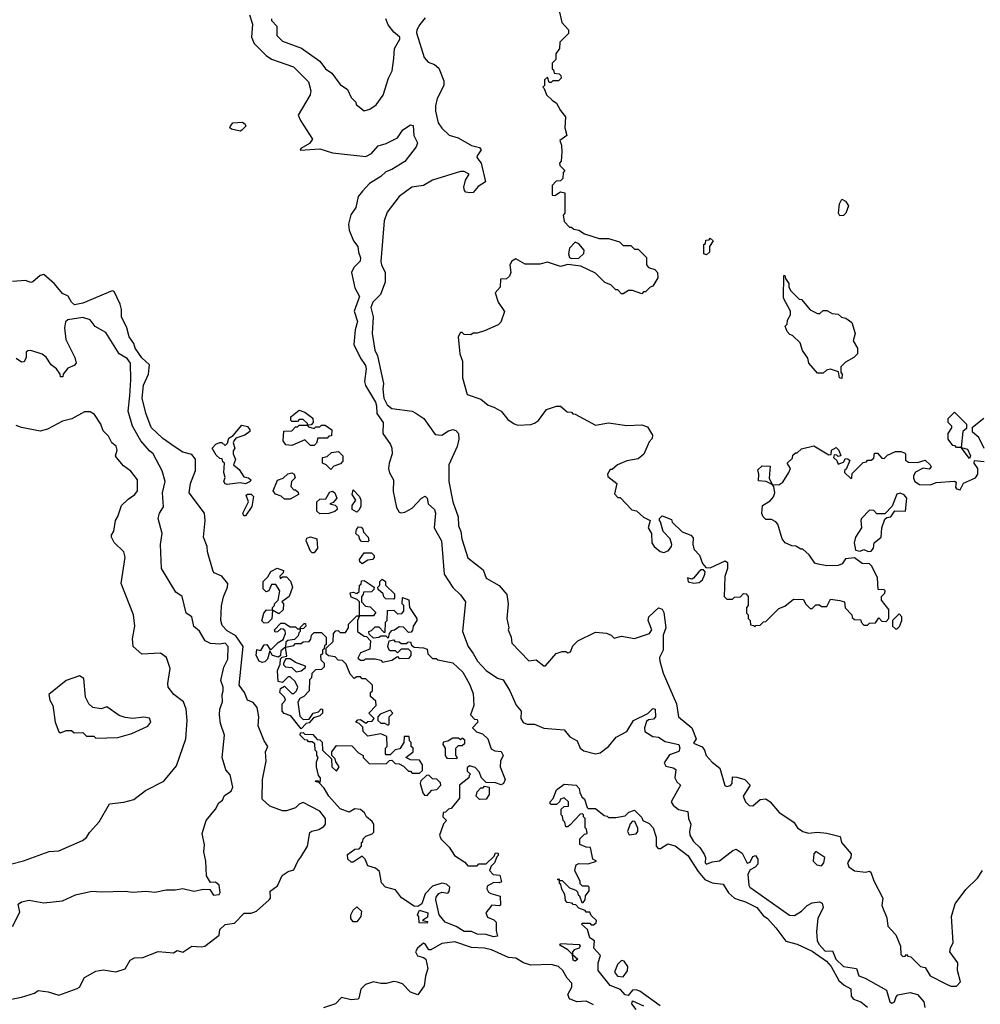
# Model space of a CAD drawing. Extents: x 1861455 to 2058065, y 200073 to 437907.
# Tile 40 of 256: x 1933064 to 1938254, y 270582 to 275900. Entities that reach past the tile are written whole.
import ezdxf

# ---------------------------------------------------------------- set-up
doc = ezdxf.new("R2010")
doc.units = 0

msp = doc.modelspace()

# ---------------------------------------------------------------- linework, layer by layer
at = {"layer": '0CON05XD'}
for points in [[(1934306.2, 275926.2), (1934322.5, 275875), (1934315.8, 275805), (1934330.9, 275770.9), (1934395, 275706.2), (1934425, 275686), (1934544, 275645), (1934624.3, 275564.3), (1934637.5, 275515), (1934634.3, 275495), (1934568, 275385), (1934581.2, 275355), (1934646.2, 275255), (1934629.4, 275230.6), (1934582.5, 275205), (1934580, 275195), (1934685, 275203.3), (1934755, 275180.8), (1934935, 275161.2), (1934965, 275176.7), (1935001.7, 275218.3), (1935045, 275231.4), (1935105, 275262.5), (1935134.3, 275305.7), (1935175, 275332.5), (1935189.3, 275329.3), (1935194, 275275), (1935213.3, 275235), (1935206.1, 275213.9), (1935145.8, 275134.2), (1935075, 275090.8), (1935041.8, 275078.2), (1935015, 275052.9), (1934954.5, 275015.5), (1934915.5, 274974.5), (1934892, 274945), (1934880, 274885), (1934854.1, 274845.9), (1934840, 274795), (1934845, 274762.5), (1934868, 274705), (1934891.2, 274675), (1934893.8, 274645), (1934906.1, 274613.9), (1934903.3, 274595), (1934868.6, 274561.4), (1934857.1, 274535), (1934875, 274452.5), (1934899.5, 274405), (1934870.4, 274325), (1934889.4, 274270.6), (1934876, 274225), (1934869.6, 274145), (1934905, 274072), (1934932.5, 274032.5), (1934936.4, 274015), (1934926.5, 273945), (1934933.2, 273923.2), (1934985.7, 273834.3), (1934992.3, 273815), (1934993.1, 273773.1), (1935027.5, 273725), (1935025.7, 273665), (1935067.8, 273605), (1935075.5, 273585), (1935076.4, 273555), (1935059.5, 273505), (1935056.5, 273475), (1935061.9, 273451.9), (1935084.4, 273414.4), (1935081.7, 273351.7), (1935100, 273265), (1935115, 273240), (1935125, 273236), (1935145, 273240), (1935185, 273260.8), (1935235, 273316.2), (1935255, 273326), (1935265.7, 273315.7), (1935270.6, 273285), (1935305.8, 273255), (1935310.8, 273235), (1935304.2, 273155), (1935343.1, 273085), (1935356.9, 272905), (1935405, 272833.8), (1935445, 272793.3), (1935472, 272755), (1935455.6, 272595), (1935486.4, 272515), (1935513.3, 272476.7), (1935537.9, 272435), (1935585, 272385.5), (1935645, 272342.9), (1935675.7, 272335), (1935712.5, 272275), (1935746.8, 272196.8), (1935774.2, 272165), (1935771.4, 272125), (1935784.2, 272104.2), (1935805, 272095.5), (1935845.3, 272095.4), (1935895, 272073.6), (1936005, 272063.3), (1936036.9, 272026.9), (1936076.7, 272005), (1936092, 271965), (1936111.1, 271951.1), (1936174.3, 271934.3), (1936200.5, 271939.6), (1936245.5, 271974.5), (1936286.9, 272025), (1936345, 272056), (1936380.8, 272115), (1936457.9, 272152.1), (1936485, 272180), (1936497.5, 272175), (1936498.6, 272135), (1936488.2, 272121.8), (1936461.7, 272118.3), (1936450.6, 272109.4), (1936439.6, 272075), (1936442.2, 272055), (1936485, 272027.7), (1936515, 272024.6), (1936551.9, 272001.9), (1936625.8, 271985.8), (1936631.2, 271965), (1936625, 271947.5), (1936575, 271928.8), (1936546.5, 271885), (1936555, 271868.2), (1936595, 271859.1), (1936609.1, 271849.1), (1936602.9, 271805), (1936615, 271782.5), (1936633.3, 271765), (1936583.5, 271675), (1936595, 271656.9), (1936623.6, 271633.7), (1936673.4, 271623.4), (1936677.7, 271585), (1936689.3, 271555), (1936682.5, 271515), (1936685.4, 271495), (1936705, 271460.8), (1936738.5, 271428.6), (1936762, 271392), (1936768.6, 271375), (1936767.5, 271345), (1936775, 271338.6), (1936805, 271350.8), (1936845, 271355.8), (1936916.8, 271413.2), (1936935, 271419.5), (1936967.4, 271397.4), (1936995, 271343.1), (1937010.4, 271349.6), (1937025, 271379.4), (1937040, 271385), (1937052.3, 271365), (1937051.9, 271338.1), (1937037.6, 271322.4), (1937011.2, 271308.8), (1936998.1, 271285), (1937002.5, 271225), (1937008, 271215), (1937222.2, 271062.2), (1937249.1, 271060.9), (1937287.1, 271085), (1937319.2, 271115), (1937345, 271128.9), (1937384.2, 271134.2), (1937398.6, 271128.6), (1937404, 271105), (1937375.6, 271045), (1937369.1, 270975), (1937371.8, 270925), (1937382.9, 270905), (1937415, 270869.3), (1937455, 270870), (1937474, 270825), (1937515, 270786.1), (1937584.5, 270774.5), (1937596.9, 270735), (1937631.9, 270722), (1937747.1, 270657.1), (1937765, 270594.2), (1937775, 270588.5), (1937790.6, 270595), (1937798.5, 270621.5), (1937808, 270632), (1937875, 270644.5), (1937914.2, 270634.2), (1937948, 270595), (1937954.5, 270565)], [(1935977, 275957), (1935992.5, 275885), (1936030, 275845), (1936030, 275825), (1935981.7, 275778.3), (1935980, 275745), (1935960, 275715), (1935960, 275685), (1935940, 275665), (1935940, 275635), (1935948.3, 275628.3), (1935951.7, 275611.7), (1935978.3, 275608.3), (1935988.3, 275598.3), (1935990, 275585), (1935975, 275570), (1935945, 275570), (1935935, 275560), (1935925, 275560), (1935915, 275590), (1935900, 275575), (1935900, 275545), (1935890, 275535), (1935898.3, 275528.3), (1935910, 275495), (1935940, 275465), (1935965, 275450), (1935985, 275410), (1936012.5, 275375), (1936010, 275315), (1936020, 275275), (1935983, 275247), (1935991.7, 275221.7), (1935992.5, 275185), (1935990, 275135), (1935980, 275125), (1935981.7, 275111.7), (1936010, 275085), (1936000, 275075), (1935998.3, 275041.7), (1935985, 275030), (1935963, 275027), (1935940, 275005), (1935941.7, 274951.7), (1935955, 274950), (1935985, 274970), (1936010, 274965), (1936010, 274855), (1936000, 274845), (1936005, 274810), (1936035, 274780), (1936045, 274780), (1936058.3, 274768.3), (1936085, 274762.5), (1936115, 274742.5), (1936195, 274717.5), (1936245, 274717.5), (1936305, 274700), (1936325, 274680), (1936365, 274680), (1936385, 274660), (1936405, 274660), (1936450, 274615), (1936450, 274575), (1936461.7, 274561.7), (1936495, 274550), (1936510, 274535), (1936512.5, 274505), (1936485, 274460), (1936470, 274455), (1936445, 274430), (1936435, 274430), (1936425, 274420), (1936375, 274437.5), (1936353, 274437), (1936325, 274420), (1936315, 274420), (1936295, 274440), (1936285, 274440), (1936258.3, 274468.3), (1936225, 274480), (1936175, 274530), (1936095, 274568.8), (1936025, 274578.1), (1935985, 274566), (1935915, 274590), (1935875, 274580), (1935795, 274580), (1935745, 274607.5), (1935723.6, 274596.4), (1935712.5, 274575), (1935717.5, 274535), (1935710, 274515), (1935695, 274500), (1935661.7, 274498.3), (1935660, 274455), (1935632.5, 274425), (1935650, 274375), (1935683, 274323), (1935663.6, 274266.4), (1935648.3, 274251.7), (1935575, 274220), (1935535, 274207.5), (1935515, 274207.5), (1935501.7, 274198.3), (1935465, 274200), (1935455, 274210), (1935445, 274210), (1935433.9, 274186.1), (1935441.2, 274095), (1935456.7, 274055), (1935456.7, 273965), (1935482.5, 273875), (1935555, 273850), (1935595, 273817.5), (1935626.2, 273806.2), (1935665.7, 273785.7), (1935700.8, 273740.8), (1935735, 273716.7), (1935755, 273710), (1935825, 273713.3), (1935845, 273720), (1935867.5, 273735), (1935910, 273795), (1935965, 273812.5), (1935985, 273812.5), (1936021.7, 273781.7), (1936045, 273780), (1936051.7, 273771.7), (1936065, 273770), (1936175, 273710), (1936245, 273722.5), (1936345, 273707.5), (1936425, 273712.5), (1936455, 273700), (1936482.5, 273655), (1936481.7, 273638.3), (1936465, 273620), (1936436.4, 273553.6), (1936405, 273527.5), (1936345, 273517.5), (1936293.9, 273496.1), (1936265, 273470), (1936255, 273470), (1936240, 273445), (1936241.7, 273431.7), (1936290, 273395), (1936278.3, 273338.3), (1936295, 273320), (1936308.3, 273318.3), (1936371.7, 273251.7), (1936397, 273247), (1936435, 273212.5), (1936470, 273195), (1936458.8, 273155), (1936476.7, 273125), (1936478.6, 273075), (1936491.4, 273055), (1936525, 273027.5), (1936545, 273022.9), (1936568.3, 273031.7), (1936586.1, 273053.9), (1936587.5, 273065), (1936577.5, 273095), (1936540, 273135), (1936527, 273187), (1936520, 273195), (1936520, 273205), (1936535, 273220), (1936585, 273200), (1936590, 273185), (1936643.6, 273133.6), (1936690, 273115)], [(1934424.3, 275905), (1934425.5, 275895.5), (1934453.8, 275865), (1934454, 275815), (1934484.7, 275784.7), (1934586.7, 275746.7), (1934686.2, 275676.2), (1934715.8, 275635), (1934751.5, 275611.5), (1934795, 275550), (1934835, 275522.5), (1934855, 275480), (1934880, 275455), (1934881.7, 275441.7), (1934925, 275407.5), (1934955, 275417.5), (1934989.3, 275440.7), (1935028.3, 275491.7), (1935056.2, 275585), (1935077, 275623), (1935085, 275690), (1935088.8, 275745), (1935117.5, 275795), (1935117.5, 275805), (1935085, 275832.5), (1935055, 275872.5), (1935042, 275905)], [(1935255, 275910), (1935225.8, 275874.2), (1935210, 275845), (1935208.3, 275828.3), (1935248.8, 275695), (1935271.4, 275671.4), (1935305, 275658), (1935328.8, 275638.8), (1935355, 275570), (1935356, 275545), (1935320, 275475), (1935310.8, 275435), (1935310.8, 275405), (1935325, 275342.5), (1935345, 275313.3), (1935385, 275275.8), (1935432.2, 275262.2), (1935505, 275220.8), (1935549.1, 275209.1), (1935557.8, 275197.8), (1935535.4, 275165), (1935534.7, 275155), (1935556.7, 275125), (1935580, 275025), (1935541.4, 274998.6), (1935515, 274966.7), (1935495.9, 274964.1), (1935475, 274967.5), (1935466.7, 274976.7), (1935464.4, 274995), (1935472.3, 275032.3), (1935492.5, 275065), (1935465, 275080.8), (1935445, 275080.8), (1935295, 275032.5), (1935245.7, 275004.3), (1935182.5, 274995), (1935113.8, 274945), (1935050.3, 274859.7), (1935033.9, 274813.9), (1935014.5, 274594.6), (1935018.1, 274575), (1935038.8, 274535), (1935038.3, 274481.7), (1935013.8, 274415), (1934972, 274375), (1934961.9, 274345), (1934973.2, 274295), (1934969.2, 274205), (1934982.6, 274115), (1934998.1, 274085), (1935029.5, 273935), (1935026.5, 273903.5), (1935032.4, 273855), (1935049.8, 273819.8), (1935075, 273800.2), (1935185, 273785.7), (1935204.8, 273774.8), (1935247.1, 273745), (1935308.8, 273658.8), (1935345, 273656), (1935381.1, 273678.9), (1935405, 273685.7), (1935420.9, 273680.9), (1935435.6, 273665.5), (1935437.3, 273635), (1935427.3, 273595), (1935383.3, 273495), (1935383.5, 273405), (1935403.8, 273295), (1935433.3, 273215), (1935435.5, 273165.5), (1935447.5, 273135), (1935453.3, 273095), (1935485, 272993.3), (1935567.7, 272927.7), (1935585, 272883.8), (1935655, 272843.3), (1935696, 272795), (1935703.8, 272745), (1935696.2, 272665), (1935706.7, 272615), (1935703.3, 272605), (1935720, 272565), (1935723, 272533), (1935815, 272437.5), (1935855, 272442.5), (1935895, 272410), (1935905, 272410), (1935963, 272477), (1935995, 272487.5), (1936015, 272487.5), (1936025, 272480), (1936040, 272485)], [(1934255, 275297.5), (1934208.3, 275308.3), (1934200, 275315), (1934202.5, 275325), (1934215, 275342.5), (1934267.3, 275347.3), (1934283.3, 275335), (1934286.2, 275325), (1934265, 275303.3), (1934255, 275297.5)], [(1937495, 274840), (1937487.5, 274855), (1937492.5, 274905), (1937505, 274930), (1937525, 274920), (1937542.5, 274895), (1937527.5, 274855), (1937515, 274842.5), (1937495, 274840)], [(1936045, 274609.2), (1936085, 274612), (1936112.3, 274637.7), (1936114, 274655), (1936085, 274688.8), (1936065, 274697.5), (1936034.1, 274665.9), (1936028.5, 274635), (1936035, 274616.2), (1936045, 274609.2)], [(1936775, 274630), (1936760, 274635), (1936760, 274685), (1936768.3, 274691.7), (1936771.7, 274708.3), (1936788.3, 274711.7), (1936795, 274720), (1936810, 274705), (1936790, 274675), (1936790, 274645), (1936775, 274630)], [(1932965, 270598.1), (1933075, 270620), (1933145, 270641.2), (1933165, 270656.2), (1933218.3, 270648.3), (1933275, 270631.4), (1933375, 270666.7), (1933388.1, 270675), (1933415, 270726), (1933475, 270760.8), (1933515, 270768.1), (1933583.6, 270756.4), (1933635, 270773.3), (1933660.7, 270819.3), (1933685, 270832.5), (1933730, 270835), (1933812.3, 270867.7), (1933895, 270860), (1933915, 270872.5), (1933945, 270862.5), (1933993.7, 270896.3), (1934045, 270891.7), (1934065, 270895.7), (1934142.5, 270955), (1934145.8, 270985), (1934175, 271011.8), (1934225, 271020.4), (1934276.7, 271073.3), (1934315, 271074), (1934343.1, 271085), (1934412.5, 271145), (1934419.2, 271155), (1934417.7, 271192.3), (1934457.7, 271222.3), (1934482.2, 271277.8), (1934515, 271298.5), (1934545, 271307.5), (1934567.1, 271355), (1934584, 271376), (1934620, 271435), (1934631.2, 271508.8), (1934642.7, 271517.3), (1934680, 271525), (1934707.4, 271542.6), (1934717.1, 271555), (1934716.5, 271585), (1934685, 271624.4), (1934595, 271671.2), (1934575, 271663.3), (1934555, 271643.3), (1934505, 271626.7), (1934485, 271626.7), (1934415, 271652.5), (1934375, 271690), (1934376, 271795), (1934396, 271894), (1934392.9, 271945), (1934404.5, 271975), (1934384.3, 272005), (1934352.5, 272085), (1934356, 272135), (1934347.1, 272185), (1934325, 272212.5), (1934294.4, 272225), (1934278.9, 272265), (1934250.6, 272305), (1934271.1, 272515), (1934231.5, 272571.5), (1934185, 272598.5), (1934158.1, 272628.1), (1934150.2, 272655), (1934153.8, 272733.8), (1934165, 272782), (1934187.8, 272835), (1934189.2, 272855), (1934155.7, 272895), (1934115, 272911.9), (1934109.6, 272919.6), (1934078.5, 273025), (1934077.1, 273055), (1934056.7, 273105), (1934065.8, 273195), (1934062.9, 273235), (1933980.8, 273345), (1933987.9, 273395), (1934014.4, 273465), (1934015, 273526.7), (1933995, 273551.4), (1933945, 273564.6), (1933905, 273590.5), (1933838.5, 273638.5), (1933775, 273698), (1933745.3, 273775.3), (1933725.7, 273855), (1933732.6, 273925), (1933760, 273985), (1933766.4, 274035), (1933725, 274073.6), (1933688.2, 274125), (1933681.8, 274151.8), (1933655, 274187.5), (1933643.8, 274235), (1933614.6, 274295), (1933614.4, 274335), (1933607.3, 274362.7), (1933575, 274432.7), (1933564.3, 274435), (1933405, 274368.5), (1933359.9, 274359.9), (1933343.4, 274373.4), (1933326.5, 274406.5), (1933295, 274420.4), (1933252.6, 274472.6), (1933195, 274523.8), (1933175, 274518.8), (1933135.8, 274484.2), (1933125, 274481.2), (1933095, 274490.8), (1933025.9, 274485.9)], [(1937505, 273962.5), (1937492.5, 273965), (1937488.3, 273998.3), (1937445, 274012.5), (1937423, 274007), (1937405, 273990), (1937375, 273990), (1937327.5, 274045), (1937321.7, 274071.7), (1937293, 274113), (1937280, 274155), (1937240, 274195), (1937225, 274200), (1937210, 274215), (1937200, 274245), (1937210, 274255), (1937213, 274277), (1937227.5, 274305), (1937227.5, 274325), (1937190, 274395), (1937191.7, 274518.3), (1937198.3, 274518.3), (1937201.7, 274501.7), (1937220, 274475), (1937220, 274455), (1937230, 274435), (1937275, 274390), (1937288.3, 274388.3), (1937335, 274332.5), (1937375, 274312.5), (1937387, 274313), (1937405, 274330), (1937425, 274330), (1937453, 274313), (1937485, 274310), (1937503, 274293), (1937527, 274287), (1937560, 274265), (1937577.5, 274205), (1937566.7, 274165), (1937590, 274125), (1937590, 274095), (1937570, 274075), (1937525, 274050), (1937500, 274025), (1937500, 273995), (1937507.5, 273985), (1937505, 273962.5)], [(1933025, 271002.5), (1933065, 271080), (1933057, 271123), (1933074.3, 271135.7), (1933115, 271143.8), (1933195, 271130), (1933295, 271140), (1933365, 271173.3), (1933455, 271193.3), (1933505, 271188.8), (1933635, 271193.3), (1933675, 271186.7), (1933745, 271192.5), (1933795, 271187.5), (1933855, 271200), (1933905, 271200), (1933945, 271207.5), (1934005, 271193.3), (1934057, 271203), (1934091.7, 271201.7), (1934111.7, 271171.7), (1934142.5, 271175), (1934146.7, 271185), (1934142.5, 271225), (1934121.7, 271241.7), (1934095, 271240), (1934073.3, 271275), (1934070, 271355), (1934060, 271405), (1934063, 271443), (1934050, 271505), (1934072.5, 271575), (1934121.4, 271635), (1934140.6, 271669.4), (1934159.2, 271685), (1934171.2, 271708.8), (1934206.4, 271733.6), (1934215.7, 271755), (1934201.7, 271821.7), (1934178.8, 271848.8), (1934158.8, 271915), (1934170, 272035), (1934148.3, 272098.3), (1934144.3, 272145), (1934145.8, 272175), (1934160.6, 272215), (1934158, 272255), (1934163.8, 272275), (1934163.3, 272295), (1934150.7, 272330.7), (1934167.7, 272402.3), (1934189.4, 272445), (1934190.6, 272515), (1934175, 272532), (1934145, 272526.2), (1934095, 272530), (1934066.7, 272545), (1934035, 272597.5), (1934005, 272622.5), (1933994.1, 272674.1), (1933963.3, 272695), (1933942.5, 272785), (1933907, 272807), (1933831.2, 272935), (1933825.7, 273065), (1933834.3, 273125), (1933812.5, 273205), (1933820, 273235), (1933841.1, 273268.9), (1933835.6, 273345), (1933850.5, 273405), (1933833.8, 273463.8), (1933785.8, 273555), (1933765, 273570.8), (1933718.9, 273625), (1933674.3, 273705), (1933650, 273785), (1933658.6, 273868.6), (1933665.6, 273955), (1933663.5, 274045), (1933645, 274069.5), (1933602.5, 274095), (1933529.7, 274209.7), (1933472.5, 274242.5), (1933445, 274278.8), (1933405, 274292), (1933325, 274278), (1933312.2, 274267.8), (1933305.7, 274235), (1933313.1, 274173.1), (1933362, 274075), (1933368.8, 274045), (1933358.3, 274031.7), (1933325, 274017.5), (1933300, 273985), (1933298.3, 273971.7), (1933285, 273970), (1933282.5, 273985), (1933263.8, 274015), (1933235, 274035.8), (1933206.6, 274076.6), (1933185, 274093.1), (1933125, 274112.5), (1933108.3, 274111.7), (1933100, 274105), (1933100, 274075), (1933088.3, 274051.7), (1933075, 274050), (1933045, 274070)], [(1933015, 271338.8), (1933085, 271356.2), (1933223.9, 271406.1), (1933275, 271411.2), (1933403.6, 271466.4), (1933425, 271482.5), (1933440.7, 271509.3), (1933493, 271567), (1933550, 271665), (1933626.4, 271673.6), (1933681.7, 271688.3), (1933743.9, 271736.1), (1933843, 271787), (1933910.7, 271869.3), (1933961.2, 272015), (1933969.2, 272115), (1933964, 272175), (1933950, 272215), (1933896.7, 272255), (1933866.2, 272295), (1933864, 272315), (1933876.7, 272395), (1933857.5, 272455), (1933825, 272478.8), (1933725, 272473.3), (1933676.7, 272515), (1933674.2, 272555.8), (1933685.8, 272625), (1933680, 272685), (1933612, 272855), (1933633.6, 272996.4), (1933626.7, 273025), (1933575, 273076.7), (1933560, 273105), (1933561.2, 273115), (1933572.3, 273137.7), (1933581.4, 273195), (1933595, 273216.7), (1933614.3, 273275), (1933649.8, 273310.2), (1933686, 273335), (1933701.4, 273355), (1933700, 273415), (1933665, 273461.2), (1933625, 273490), (1933587.5, 273535), (1933582.5, 273545), (1933590.8, 273575), (1933585.7, 273595.7), (1933562.5, 273615), (1933545, 273650), (1933515, 273680), (1933502.5, 273715), (1933468.3, 273768.3), (1933445, 273781.9), (1933415, 273781.8), (1933346.8, 273743.2), (1933295, 273730.9), (1933215, 273688.2), (1933175, 273676.8), (1933075, 273696.9), (1933045, 273708.5)], [(1934655, 273600), (1934635, 273600), (1934605, 273630), (1934535, 273600), (1934503, 273603), (1934487.5, 273625), (1934491.7, 273678.3), (1934535, 273680), (1934555, 273700), (1934565, 273700), (1934575, 273710), (1934620, 273710), (1934618.3, 273718.3), (1934595, 273740), (1934575, 273740), (1934565, 273730), (1934535, 273730), (1934530, 273735), (1934530, 273755), (1934575, 273790), (1934605, 273780), (1934648.3, 273748.3), (1934650, 273725), (1934638.3, 273711.7), (1934620, 273710), (1934625, 273700), (1934655, 273692.5), (1934665, 273700), (1934685, 273700), (1934695, 273710), (1934715, 273710), (1934750, 273685), (1934748.3, 273651.7), (1934735, 273650), (1934725, 273640), (1934675, 273640), (1934668.3, 273611.7), (1934655, 273600)], [(1938195, 273530), (1938150, 273590), (1938125, 273590), (1938118.3, 273598.3), (1938105, 273600), (1938080, 273635), (1938080, 273665), (1938100, 273695), (1938100, 273705), (1938080, 273725), (1938080, 273745), (1938115, 273780), (1938180, 273715), (1938178.3, 273691.7), (1938160, 273675), (1938150, 273590), (1938185, 273580), (1938200, 273545), (1938195, 273530)], [(1938275, 273583.8), (1938245, 273643.3), (1938211.7, 273671.7), (1938211.7, 273698.3), (1938273, 273747)], [(1934185, 273390), (1934173.6, 273393.6), (1934167.5, 273405), (1934173.6, 273426.4), (1934166.7, 273455), (1934170, 273505), (1934161.7, 273511.7), (1934158.3, 273528.3), (1934145, 273530), (1934125, 273547.5), (1934103.8, 273585), (1934123.2, 273606.8), (1934145, 273616.2), (1934156, 273616), (1934175, 273600), (1934187, 273613), (1934195, 273640), (1934216.7, 273653.3), (1934265, 273710), (1934295, 273702.5), (1934307.5, 273685), (1934307.5, 273675), (1934280, 273655), (1934231.2, 273638.8), (1934223, 273627), (1934217.5, 273615), (1934227.5, 273585), (1934218.3, 273571.7), (1934217.5, 273555), (1934230, 273525), (1934220, 273495), (1934249.5, 273469.6), (1934275, 273430), (1934300, 273425), (1934312.5, 273415), (1934310, 273405), (1934285, 273393.3), (1934255, 273397.5), (1934185, 273390)], [(1936690, 273115), (1936701.7, 273101.7), (1936700, 273065), (1936708.3, 273038.3), (1936737, 273007), (1936753, 272963), (1936771.7, 272941.7), (1936795, 272940), (1936875, 272977.5), (1936888.3, 272968.3), (1936887.5, 272935), (1936873, 272893), (1936870, 272785), (1936885, 272770), (1936915, 272770), (1936925, 272780), (1936958.3, 272781.7), (1936975, 272800), (1936988.3, 272798.3), (1937000, 272785), (1937000, 272735), (1936990, 272725), (1936990, 272695), (1937000, 272685), (1937000, 272665), (1937010, 272655), (1937011.7, 272631.7), (1937028.3, 272628.3), (1937035, 272620), (1937041.7, 272628.3), (1937065, 272630), (1937081.7, 272648.3), (1937095, 272650), (1937165, 272720), (1937198.3, 272731.7), (1937245, 272770), (1937298.3, 272768.3), (1937310, 272745), (1937335, 272720), (1937345, 272720), (1937365, 272740), (1937385, 272740), (1937395, 272730), (1937425, 272730), (1937445, 272770), (1937495, 272763.3), (1937520, 272755), (1937523, 272723), (1937560, 272685), (1937561.7, 272671.7), (1937575, 272660), (1937608.3, 272658.3), (1937610, 272645), (1937625, 272630), (1937645, 272630), (1937655, 272640), (1937688.3, 272641.7), (1937705, 272670), (1937721.7, 272651.7), (1937745, 272650), (1937760, 272665), (1937760, 272715), (1937720, 272765), (1937720, 272785), (1937738.3, 272801.7), (1937740, 272815), (1937735, 272820), (1937701.7, 272821.7), (1937697.5, 272885), (1937668.3, 272948.3), (1937655, 272960), (1937615, 272963.3), (1937575, 272992.5), (1937525, 272987.5), (1937508.3, 272961.7), (1937485, 272952.5), (1937425, 272950), (1937378.3, 272958.3), (1937360, 272965), (1937329.3, 273009.3), (1937295, 273040), (1937285, 273040), (1937257, 273057), (1937235, 273057.5), (1937200, 273075), (1937182.5, 273095), (1937160, 273175), (1937148.3, 273188.3), (1937125, 273200), (1937095, 273200), (1937080, 273215), (1937073, 273233), (1937077.5, 273275), (1937119.3, 273300.7), (1937136.7, 273323.3), (1937143.3, 273345), (1937138.3, 273378.3), (1937130, 273390), (1937096.2, 273406.2), (1937055, 273410), (1937057.5, 273445), (1937051.7, 273468.3), (1937075, 273490), (1937118.3, 273488.3), (1937113.8, 273423.8), (1937130, 273390), (1937165, 273386.7), (1937187.3, 273402.7), (1937220, 273455), (1937227.5, 273475), (1937210, 273505), (1937238.3, 273531.7), (1937241.7, 273548.3), (1937255, 273560), (1937265, 273560), (1937288.3, 273581.7), (1937355, 273597.5), (1937435, 273550), (1937448.3, 273551.7), (1937450, 273575), (1937475, 273590), (1937490, 273575), (1937500, 273545), (1937485, 273540), (1937478.3, 273548.3), (1937465, 273550), (1937460, 273535), (1937478.3, 273518.3), (1937485, 273500), (1937515, 273510), (1937525, 273530), (1937538.3, 273528.3), (1937548.3, 273518.3), (1937528.3, 273471.7), (1937520, 273465), (1937520, 273455), (1937555, 273422.5), (1937560, 273425), (1937561.7, 273448.3), (1937621.7, 273508.3), (1937638.3, 273511.7), (1937645, 273520), (1937665, 273520), (1937678.3, 273531.7), (1937681.7, 273558.3), (1937698.3, 273558.3), (1937721.7, 273531.7), (1937735, 273530), (1937751.7, 273548.3), (1937795, 273567.5), (1937825, 273567.5), (1937845, 273560), (1937850, 273555), (1937850, 273520), (1937865, 273510), (1937915, 273507.5), (1937955, 273520), (1937982.5, 273495), (1937987.5, 273485), (1937977, 273473), (1937945, 273477.5), (1937903.3, 273456.7), (1937893, 273437), (1937893, 273423), (1937900, 273405), (1937925, 273390), (1937985, 273387.5), (1938015, 273400), (1938115, 273407.5), (1938122.5, 273402.5), (1938120, 273375), (1938125, 273366.2), (1938145, 273361.4), (1938163.6, 273396.4), (1938227.5, 273425), (1938240, 273445), (1938240, 273475), (1938220, 273505), (1938221.7, 273518.3), (1938275, 273513.3)], [(1934745, 273470), (1934720, 273495), (1934700, 273505), (1934700, 273535), (1934725, 273540), (1934748.3, 273561.7), (1934787, 273567), (1934810, 273545), (1934810, 273515), (1934798.3, 273501.7), (1934761.7, 273488.3), (1934745, 273470)], [(1934525, 273310), (1934495, 273310), (1934477, 273327), (1934446.4, 273336.4), (1934433.3, 273355), (1934457, 273413), (1934487, 273423), (1934513.3, 273446.7), (1934535, 273452.5), (1934547.5, 273445), (1934552.5, 273425), (1934532.5, 273405), (1934528.3, 273378.3), (1934545, 273360), (1934555, 273360), (1934568.3, 273348.3), (1934570, 273335), (1934525, 273310)], [(1934285, 273220), (1934275, 273220), (1934270, 273235), (1934300, 273295), (1934288.3, 273331.7), (1934295, 273337.5), (1934315, 273336.7), (1934327.5, 273325), (1934319.3, 273270.7), (1934285, 273220)], [(1934685, 273230), (1934670, 273245), (1934670, 273295), (1934685, 273310), (1934718.3, 273311.7), (1934740.7, 273349.3), (1934755, 273352.5), (1934767.5, 273345), (1934777.5, 273315), (1934758.3, 273291.7), (1934740, 273285), (1934768.3, 273278.3), (1934778.3, 273268.3), (1934780, 273255), (1934767, 273243), (1934735, 273232.5), (1934685, 273230)], [(1934885, 273240), (1934860, 273255), (1934860, 273275), (1934880, 273305), (1934860, 273335), (1934865, 273360), (1934900, 273325), (1934907.5, 273305), (1934907, 273273), (1934898.3, 273251.7), (1934885, 273240)], [(1937648.3, 273028.3), (1937665, 273030), (1937677.5, 273045), (1937680, 273075), (1937717.5, 273105), (1937722.5, 273155), (1937737.5, 273202.5), (1937748.3, 273211.7), (1937770, 273215), (1937792.5, 273247.5), (1937850, 273245), (1937857.5, 273315), (1937843, 273333), (1937821.7, 273341.7), (1937802.3, 273337.7), (1937777, 273273), (1937738.3, 273231.7), (1937695, 273230), (1937678.3, 273248.3), (1937655, 273250), (1937612.5, 273205), (1937607.5, 273195), (1937612.5, 273155), (1937580, 273105), (1937572.5, 273075), (1937580, 273035), (1937605, 273030), (1937625, 273037.5), (1937648.3, 273028.3)], [(1934945, 273080), (1934911.7, 273081.7), (1934900, 273095), (1934898.3, 273108.3), (1934880, 273125), (1934883, 273147), (1934895, 273160), (1934908.3, 273158.3), (1934918.3, 273148.3), (1934921.7, 273131.7), (1934947.5, 273105), (1934950, 273085), (1934945, 273080)], [(1934655, 273020), (1934645, 273020), (1934635, 273030), (1934612.5, 273085), (1934615, 273100), (1934635, 273107.5), (1934670, 273095), (1934672.5, 273045), (1934655, 273020)], [(1934915, 272960), (1934901.7, 272971.7), (1934900, 272985), (1934925, 273020), (1934965, 273020), (1934980, 273005), (1934980, 272995), (1934970, 272985), (1934945, 272980), (1934915, 272960)], [(1934385, 272640), (1934373, 272653), (1934383.3, 272695), (1934398.3, 272711.7), (1934430, 272710), (1934430, 272725), (1934440, 272735), (1934440, 272745), (1934460, 272765), (1934470, 272815), (1934448.3, 272848.3), (1934425, 272850), (1934410, 272815), (1934395, 272810), (1934380, 272825), (1934380, 272865), (1934405, 272890), (1934420.7, 272919.3), (1934455, 272937.5), (1934490, 272925), (1934488.3, 272911.7), (1934470, 272895), (1934471.7, 272881.7), (1934485, 272890), (1934505, 272890), (1934527, 272867), (1934537.5, 272835), (1934520, 272785), (1934480, 272755), (1934490, 272745), (1934488.3, 272711.7), (1934465, 272690), (1934430, 272710), (1934427, 272663), (1934405, 272642.5), (1934385, 272640)], [(1936707, 272857), (1936735, 272859.2), (1936753.8, 272875), (1936766, 272905), (1936766.7, 272916.7), (1936757.5, 272927.5), (1936745, 272927.5), (1936732.3, 272917.7), (1936705, 272882.5), (1936695, 272877.5), (1936672.5, 272885), (1936675, 272863.8), (1936707, 272857)], [(1935623.6, 270946.4), (1935585, 270958.6), (1935535, 270960.8), (1935505, 270974), (1935465, 270974.2), (1935422, 271002), (1935362.5, 271025), (1935330, 271065), (1935312.5, 271145), (1935315, 271160), (1935329.3, 271180.7), (1935345, 271186.7), (1935377.5, 271182.5), (1935385, 271190), (1935387.5, 271215), (1935370.7, 271230.7), (1935345, 271236.7), (1935295, 271220), (1935255, 271177.5), (1935235.9, 271124.1), (1935215, 271110), (1935195, 271112.5), (1935127, 271157), (1935095, 271200), (1935040, 271215), (1935018.3, 271238.3), (1935008.3, 271298.3), (1934987, 271317), (1934945, 271330), (1934930, 271365), (1934915, 271382.5), (1934865, 271350), (1934855, 271350), (1934837.5, 271365), (1934835, 271390), (1934875, 271420), (1934898.3, 271421.7), (1934910, 271435), (1934910, 271455), (1934918.3, 271461.7), (1934920, 271475), (1934935, 271490), (1934968.3, 271501.7), (1934978.3, 271511.7), (1934977.5, 271555), (1934969.3, 271569.3), (1934937.5, 271595), (1934927.5, 271615), (1934905, 271633.3), (1934875, 271637.5), (1934845, 271620), (1934795, 271638), (1934735, 271706.7), (1934709.3, 271749.3), (1934680, 271780), (1934662.5, 271785), (1934665, 271790), (1934678.3, 271788.3), (1934680, 271780), (1934690, 271785), (1934690, 271805), (1934678.3, 271818.3), (1934667.5, 271865), (1934668.3, 271891.7), (1934677.5, 271915), (1934670, 271925), (1934670, 271945), (1934660, 271955), (1934658.3, 271988.3), (1934645, 272000), (1934625, 272000), (1934618.3, 272008.3), (1934605, 272010), (1934580, 272035), (1934581.7, 272048.3), (1934595, 272050), (1934605, 272040), (1934648.3, 272038.3), (1934671.7, 272011.7), (1934685, 272010), (1934698.3, 271998.3), (1934700, 271955), (1934748.3, 271908.3), (1934750, 271865), (1934775, 271840), (1934790, 271865), (1934771.7, 271891.7), (1934768.3, 271908.3), (1934750, 271925), (1934750, 271945), (1934775, 271980), (1934858.3, 271978.3), (1934895, 271940), (1934920, 271925), (1934920, 271915), (1934953, 271883), (1935045, 271880), (1935061.7, 271898.3), (1935075, 271900), (1935093, 271883), (1935115, 271880), (1935137, 271867), (1935165, 271840), (1935175, 271840), (1935185, 271830), (1935225, 271830), (1935240, 271845), (1935240, 271875), (1935225, 271900), (1935175, 271902.5), (1935150, 271915), (1935190, 271945), (1935190, 271965), (1935180, 271975), (1935180, 271995), (1935170, 272005), (1935168.3, 272028.3), (1935141.7, 272028.3), (1935140, 271995), (1935118.3, 271961.7), (1935093, 271957), (1935065, 271930), (1935045, 271930), (1935040, 271935), (1935040, 271965), (1935050, 271975), (1935048.3, 272028.3), (1935015, 272042.5), (1934945, 272030), (1934920, 272055), (1934918.3, 272078.3), (1934898.3, 272098.3), (1934880, 272105), (1934891.7, 272118.3), (1934905, 272120), (1934935, 272100), (1934945, 272110), (1934968.3, 272111.7), (1934980, 272125), (1934950, 272155), (1934990, 272195), (1934988.3, 272218.3), (1934960, 272245), (1934960, 272265), (1934970, 272275), (1934970, 272305), (1934935, 272340), (1934915, 272340), (1934905, 272350), (1934885, 272350), (1934871.7, 272341.7), (1934850, 272365), (1934828.3, 272418.3), (1934808.3, 272438.3), (1934785, 272440), (1934768.3, 272458.3), (1934733, 272463), (1934720, 272475), (1934720, 272505), (1934758.3, 272541.7), (1934760, 272585), (1934771.7, 272598.3), (1934785, 272600), (1934795, 272590), (1934825, 272590), (1934840, 272615), (1934840, 272635), (1934885, 272680), (1934900, 272680), (1934900, 272755), (1934888.3, 272768.3), (1934855, 272780), (1934850, 272805), (1934865, 272807.5), (1934885, 272800), (1934898.3, 272811.7), (1934900, 272845), (1934908.3, 272851.7), (1934911.7, 272868.3), (1934925, 272870), (1934980, 272835), (1934978.3, 272821.7), (1934965, 272810), (1934921.7, 272808.3), (1934920, 272795), (1934910, 272785), (1934910, 272755), (1934931.7, 272731.7), (1934958.3, 272728.3), (1934988.3, 272698.3), (1934981.7, 272688.3), (1934975, 272680), (1934900, 272680), (1934890, 272655), (1934890, 272595), (1934925, 272570), (1934938.3, 272568.3), (1934960, 272545), (1934955, 272500), (1934905, 272480), (1934891.7, 272451.7), (1934905, 272440), (1934925, 272440), (1934932.5, 272447.5), (1934985, 272447.5), (1935015, 272440), (1935025, 272430), (1935075, 272440), (1935105, 272460), (1935115, 272450), (1935168.3, 272451.7), (1935180, 272465), (1935180, 272485), (1935165, 272500), (1935125, 272500), (1935105, 272480), (1935095, 272490), (1935065, 272490), (1935060, 272495), (1935052.5, 272515), (1935060, 272545), (1935085, 272550), (1935091.7, 272541.7), (1935115, 272540), (1935125, 272530), (1935155, 272530), (1935161.7, 272538.3), (1935175, 272540), (1935181.7, 272521.7), (1935195, 272510), (1935245, 272507.5), (1935265, 272500), (1935270, 272475), (1935295, 272450), (1935315, 272450), (1935323, 272443), (1935405, 272426.2), (1935458.8, 272375), (1935495, 272310), (1935515, 272260), (1935517.5, 272195), (1935500, 272145), (1935521.7, 272121.7), (1935535, 272120), (1935540, 272105), (1935510, 272075), (1935533, 272053), (1935565, 272042.5), (1935593.3, 272015), (1935610.7, 271960.7), (1935630.7, 271950.7), (1935665, 271947.5), (1935676.7, 271925), (1935662.5, 271895), (1935660, 271865), (1935687.5, 271795), (1935677.5, 271775), (1935665, 271767.5), (1935635, 271777.5), (1935585, 271780), (1935560, 271805), (1935547, 271837), (1935525, 271860), (1935495, 271870), (1935481.7, 271858.3), (1935481.7, 271841.7), (1935500, 271825), (1935491.7, 271818.3), (1935490, 271805), (1935440, 271765), (1935440, 271695), (1935395, 271640), (1935380, 271635), (1935365, 271620), (1935351.7, 271618.3), (1935350, 271595), (1935370, 271575), (1935353, 271557), (1935340, 271515), (1935332.5, 271495), (1935340, 271475), (1935385, 271430), (1935412.5, 271385), (1935469.3, 271349.3), (1935485, 271330), (1935535, 271330), (1935545, 271340), (1935585, 271340), (1935628.3, 271381.7), (1935635, 271400), (1935648.3, 271398.3), (1935650, 271385), (1935641.7, 271378.3), (1935630, 271345), (1935611.7, 271328.3), (1935602.5, 271305), (1935623, 271283), (1935658.3, 271278.3), (1935666.7, 271243.3), (1935655, 271237.5), (1935625, 271240), (1935590, 271220), (1935587.5, 271205), (1935596.7, 271186.7), (1935609.3, 271179.3), (1935660, 271165), (1935662.5, 271117.5), (1935655, 271113.3), (1935615, 271117.5), (1935583.3, 271075), (1935592.3, 271052.3), (1935625, 271038), (1935638, 271025), (1935638, 270978), (1935645, 270950), (1935623.6, 270946.4)], [(1935085, 272770), (1935041.7, 272771.7), (1935031.7, 272781.7), (1935028.3, 272798.3), (1935001.7, 272821.7), (1935000, 272835), (1935010, 272845), (1935010, 272865), (1935021.7, 272878.3), (1935040, 272865), (1935040, 272845), (1935088.3, 272798.3), (1935090, 272775), (1935085, 272770)], [(1935055, 272560), (1935045, 272570), (1935015, 272570), (1935005, 272562.5), (1934975, 272560), (1934951.7, 272581.7), (1934950, 272595), (1934965, 272600), (1934985, 272620), (1935005, 272620), (1935031.7, 272591.7), (1935038.3, 272591.7), (1935040, 272645), (1935050, 272655), (1935051.7, 272708.3), (1935085, 272710), (1935105, 272690), (1935128.3, 272691.7), (1935140, 272705), (1935140, 272735), (1935130, 272745), (1935131.7, 272778.3), (1935167, 272767), (1935170, 272725), (1935210, 272665), (1935210, 272655), (1935190, 272625), (1935187, 272603), (1935178.3, 272591.7), (1935165, 272590), (1935138.3, 272618.3), (1935115, 272620), (1935088.3, 272601.7), (1935071.7, 272598.3), (1935060, 272585), (1935055, 272560)], [(1936040, 272485), (1936051.7, 272518.3), (1936080, 272545), (1936175, 272592.5), (1936235, 272586.7), (1936260, 272575), (1936275, 272560), (1936315, 272570), (1936385, 272557.5), (1936465.9, 272584.1), (1936478.8, 272605), (1936458.8, 272655), (1936463.8, 272675), (1936515, 272722.5), (1936535, 272716.7), (1936545, 272697.5), (1936555.8, 272615), (1936541.2, 272575), (1936540, 272495), (1936520.8, 272455), (1936521.8, 272435), (1936541.1, 272371.1), (1936613.1, 272205), (1936624.2, 272135), (1936695, 272074.2), (1936719.2, 272015), (1936705, 271992.5), (1936751.9, 271971.9), (1936764, 271955), (1936772.5, 271925), (1936805, 271890), (1936847.3, 271857.3), (1936874.1, 271764.1), (1936885, 271758.2), (1936905, 271763.6), (1936912.7, 271775), (1936915, 271810), (1936938.8, 271808.8), (1936981.2, 271795), (1937010, 271765), (1936972.9, 271705), (1936984.5, 271675), (1937005, 271655.5), (1937025, 271653.6), (1937065, 271687.5), (1937095, 271692.1), (1937117.8, 271675), (1937167.6, 271617.6), (1937246.7, 271565), (1937266.7, 271535), (1937294.4, 271514.4), (1937325, 271505.7), (1937375, 271511.2), (1937424.3, 271505.7), (1937497.2, 271487.2), (1937504.7, 271454.7), (1937556.2, 271395), (1937554.6, 271375), (1937536.7, 271345), (1937543.9, 271323.9), (1937575, 271303.3), (1937633.8, 271296.2), (1937655, 271300), (1937662.5, 271295), (1937679.3, 271249.3), (1937727.5, 271155), (1937722.5, 271115), (1937749.3, 271049.3), (1937753.6, 271003.6), (1937797, 270957), (1937822.5, 270895), (1937825, 270850), (1937835, 270840), (1937848.3, 270841.7), (1937855, 270850), (1937861.7, 270841.7), (1937878.3, 270838.3), (1937930, 270785), (1937955, 270780), (1937982.5, 270735), (1938068.3, 270691.7), (1938095, 270680), (1938125, 270680), (1938146.7, 270703.3), (1938130, 270765), (1938132.5, 270805), (1938090, 270865), (1938092.5, 270885), (1938107.5, 270915), (1938097.5, 271055), (1938118.8, 271125), (1938175, 271201.2), (1938237.9, 271262.1), (1938266.2, 271305)], [(1937805, 272610), (1937817, 272623), (1937830, 272655), (1937830, 272675), (1937815, 272690), (1937780, 272655), (1937780, 272625), (1937795, 272610), (1937805, 272610)], [(1934585, 272070), (1934529.3, 272139.3), (1934493, 272153), (1934482.5, 272165), (1934482.5, 272205), (1934500, 272225), (1934495, 272240), (1934470, 272265), (1934473, 272287), (1934495, 272300), (1934535, 272260), (1934545, 272260), (1934560, 272275), (1934567.5, 272295), (1934552.5, 272325), (1934525, 272350), (1934515, 272350), (1934485, 272320), (1934460, 272325), (1934457.5, 272385), (1934471.7, 272418.3), (1934472.5, 272447.5), (1934482.5, 272457.5), (1934507.5, 272462.5), (1934500, 272510), (1934475, 272490), (1934472.5, 272465), (1934463, 272457), (1934430, 272465), (1934415, 272490), (1934402.5, 272445), (1934389.3, 272430.7), (1934375, 272427.5), (1934357.5, 272435), (1934342, 272465), (1934345, 272497.5), (1934367, 272493), (1934385, 272522.5), (1934400, 272525), (1934415, 272500), (1934425, 272500), (1934460, 272535), (1934488.3, 272551.7), (1934500, 272585), (1934498.3, 272598.3), (1934488.3, 272608.3), (1934475, 272610), (1934457, 272593), (1934445, 272592.5), (1934440, 272605), (1934475, 272640), (1934495, 272640), (1934525, 272620), (1934555, 272620), (1934565, 272610), (1934580, 272610), (1934581.7, 272618.3), (1934601.7, 272638.3), (1934608.3, 272638.3), (1934610, 272625), (1934598.3, 272611.7), (1934580, 272610), (1934580, 272595), (1934571.7, 272588.3), (1934568.3, 272571.7), (1934548.3, 272551.7), (1934513, 272547), (1934501.7, 272538.3), (1934500, 272510), (1934545, 272520), (1934555, 272530), (1934585, 272530), (1934595, 272540), (1934628.3, 272541.7), (1934637, 272553), (1934640, 272575), (1934655, 272590), (1934695, 272590), (1934720, 272565), (1934720, 272525), (1934711.7, 272518.3), (1934708.3, 272501.7), (1934700, 272495), (1934700, 272475), (1934690, 272465), (1934691.7, 272441.7), (1934710, 272425), (1934710, 272405), (1934695, 272390), (1934661.7, 272388.3), (1934641.7, 272368.3), (1934640, 272345), (1934630, 272335), (1934627.5, 272275), (1934600, 272245), (1934577, 272233), (1934567, 272213), (1934578.3, 272138.3), (1934595, 272120), (1934628.3, 272121.7), (1934650, 272155), (1934678.3, 272161.7), (1934693, 272177), (1934700, 272175), (1934700, 272155), (1934685, 272140), (1934651.7, 272128.3), (1934628.3, 272101.7), (1934611.7, 272098.3), (1934585, 272070)], [(1934558.3, 272378.3), (1934585, 272382.5), (1934608.3, 272401.7), (1934608.3, 272408.3), (1934555, 272427.5), (1934525, 272447.5), (1934502.5, 272447.5), (1934490, 272425), (1934490, 272415), (1934500, 272405), (1934535, 272400), (1934558.3, 272378.3)], [(1933475, 272020), (1933595, 272023.3), (1933670, 272045), (1933756.1, 272083.9), (1933772.5, 272105), (1933765, 272126.7), (1933735, 272133.3), (1933675, 272126.2), (1933635, 272131.2), (1933601.7, 272141.7), (1933535, 272187.5), (1933505, 272177.5), (1933460, 272185), (1933437.5, 272205), (1933420.7, 272240.7), (1933411.7, 272341.7), (1933386.7, 272356.7), (1933315, 272330), (1933222.5, 272255), (1933226.7, 272225), (1933243.8, 272195), (1933256, 272105), (1933275, 272052.5), (1933285, 272047.5), (1933315, 272060), (1933345, 272060), (1933358.3, 272048.3), (1933405, 272050), (1933425, 272030), (1933465, 272030), (1933475, 272020)], [(1935055, 272090), (1935060, 272095), (1935060, 272135), (1935080, 272155), (1935065, 272170), (1935011.7, 272148.3), (1935000, 272135), (1935000, 272115), (1935015, 272100), (1935035, 272100), (1935055, 272090)], [(1935425, 271910), (1935430, 271915), (1935420, 271925), (1935420, 271965), (1935435, 271980), (1935455, 271980), (1935468.3, 271991.7), (1935468.3, 272008.3), (1935455, 272020), (1935445, 272010), (1935435, 272020), (1935405, 272020), (1935377, 272003), (1935351.7, 271998.3), (1935350, 271985), (1935362.5, 271965), (1935362.5, 271925), (1935371.7, 271911.7), (1935425, 271910)], [(1935265, 271710), (1935291.7, 271738.3), (1935318.3, 271741.7), (1935340, 271765), (1935338.3, 271778.3), (1935318.3, 271798.3), (1935295, 271800), (1935275, 271820), (1935261.7, 271818.3), (1935231.7, 271788.3), (1935227.5, 271775), (1935243, 271723), (1935251.7, 271711.7), (1935265, 271710)], [(1935548.3, 271688.3), (1935530, 271705), (1935535, 271730), (1935555, 271750), (1935568.3, 271751.7), (1935575, 271760), (1935600, 271755), (1935600, 271715), (1935585, 271690), (1935548.3, 271688.3)], [(1936525, 270573.3), (1936415, 270653.3), (1936395, 270660), (1936375, 270657.5), (1936351.7, 270628.3), (1936335, 270632.5), (1936310.7, 270660.7), (1936255, 270683.3), (1936190, 270765), (1936190, 270805), (1936202.5, 270845), (1936166.7, 270885), (1936170, 270925), (1936145, 270940), (1936132.5, 270985), (1936100, 271015), (1936105, 271020), (1936145, 271020), (1936151.7, 271011.7), (1936165, 271010), (1936178.3, 271021.7), (1936180, 271035), (1936151.7, 271061.7), (1936145, 271080), (1936125, 271080), (1936118.3, 271088.3), (1936085, 271100), (1936068.3, 271118.3), (1936055, 271120), (1936048.3, 271128.3), (1936021.7, 271131.7), (1936012.5, 271142.5), (1936010, 271175), (1935993, 271203), (1935988.3, 271228.3), (1935980, 271235), (1935980, 271250), (1935970, 271255), (1935975, 271260), (1935980, 271250), (1935995, 271250), (1936035, 271210), (1936068.3, 271198.3), (1936078.3, 271188.3), (1936081.7, 271171.7), (1936088.3, 271168.3), (1936101.7, 271131.7), (1936108.3, 271131.7), (1936120, 271145), (1936121.7, 271168.3), (1936140, 271195), (1936140, 271215), (1936135, 271220), (1936105, 271220), (1936093, 271233), (1936092.5, 271245), (1936063.6, 271303.6), (1936070, 271335), (1936085, 271342.5), (1936135, 271340), (1936180, 271355), (1936160, 271365), (1936148.3, 271428.3), (1936125, 271430), (1936090, 271445), (1936090, 271475), (1936115, 271500), (1936130, 271505), (1936127, 271527), (1936120, 271535), (1936120, 271585), (1936110, 271595), (1936110, 271605), (1936105, 271610), (1936091.7, 271608.3), (1936038.3, 271551.7), (1936025, 271540), (1936015, 271540), (1936010, 271565), (1936000, 271575), (1935997, 271597), (1935990, 271605), (1935990, 271635), (1936005, 271650), (1936028.3, 271651.7), (1936030, 271675), (1936005, 271697.5), (1935985, 271690), (1935980, 271675), (1935965, 271660), (1935935, 271660), (1935930, 271665), (1935930, 271675), (1935947, 271693), (1935965, 271740), (1936005, 271770), (1936070, 271765), (1936087, 271747), (1936090, 271725), (1936101.7, 271701.7), (1936115, 271690), (1936130, 271645), (1936135, 271640), (1936175, 271640), (1936221.7, 271601.7), (1936238.3, 271598.3), (1936245, 271590), (1936285, 271590), (1936335, 271600), (1936355, 271620), (1936385, 271630), (1936425, 271590), (1936430, 271575), (1936465, 271557.5), (1936486.2, 271535), (1936503.3, 271485), (1936502.5, 271435), (1936513.6, 271423.6), (1936527, 271423), (1936565, 271448.8), (1936605, 271438), (1936674, 271385), (1936728.8, 271298.8), (1936765.7, 271255.7), (1936805, 271238), (1936865, 271230), (1936892.9, 271182.9), (1936925.6, 271155.6), (1936945, 271147.1), (1936985, 271135.4), (1937045.7, 271105), (1937080.6, 271060.6), (1937103.8, 271045), (1937148.8, 270995), (1937202.7, 270922.7), (1937265, 270906.2), (1937345, 270869.4), (1937422.2, 270815), (1937447.5, 270785), (1937489.8, 270709.8), (1937517.5, 270685), (1937554.3, 270665), (1937555.3, 270625.3), (1937568.8, 270608.8), (1937608.8, 270595), (1937645, 270565.8)], [(1936357.5, 271497.5), (1936395, 271502), (1936403.8, 271515), (1936403.3, 271533.3), (1936388.3, 271568.3), (1936375, 271570), (1936363, 271557), (1936347.5, 271515), (1936357.5, 271497.5)], [(1937395, 271330), (1937408.5, 271345), (1937414, 271375), (1937365, 271406.7), (1937354.2, 271395), (1937351.1, 271355), (1937370, 271335), (1937395, 271330)], [(1934885, 271027.5), (1934865, 271027.5), (1934852.5, 271045), (1934852.5, 271065), (1934865, 271090), (1934885, 271107.5), (1934910, 271085), (1934907.5, 271055), (1934885, 271027.5)], [(1935265, 271020), (1935221.7, 271021.7), (1935220, 271055), (1935212.5, 271065), (1935225, 271090), (1935270, 271075), (1935268.3, 271051.7), (1935240, 271035), (1935268.3, 271028.3), (1935265, 271020)], [(1936165, 270579.2), (1936125, 270597.8), (1936074.1, 270594.1), (1936035, 270611.2), (1936026, 270635), (1936046.6, 270673.4), (1936046.4, 270695), (1936022.3, 270722.3), (1935998.5, 270765), (1935974.2, 270785), (1935935, 270796.1), (1935825, 270792.9), (1935786, 270806), (1935745, 270831.1), (1935705, 270833.5), (1935613.3, 270875), (1935574.5, 270884.6), (1935505, 270888), (1935415, 270918.6), (1935345, 270909.2), (1935285, 270876), (1935275, 270876), (1935257.3, 270905), (1935245, 270911.2), (1935213.6, 270885), (1935203.3, 270865), (1935212.6, 270842.6), (1935245, 270833.8), (1935258.8, 270825), (1935269.4, 270775), (1935256.1, 270733.9), (1935248.8, 270681.2), (1935215, 270632.2), (1935175, 270647.5), (1935132.3, 270692.3), (1935105, 270701.2), (1935085, 270704), (1935045, 270694), (1935016.1, 270693.9), (1934975, 270703.3), (1934932.1, 270687.9), (1934907.1, 270662.9), (1934896.7, 270615), (1934890.7, 270609.3), (1934855, 270606.2), (1934802.5, 270617.5), (1934770, 270585), (1934705, 270563.3)], [(1936065, 270813.8), (1936055, 270820), (1936050, 270850), (1936026.4, 270876.4), (1935981.7, 270901.7), (1935985, 270910), (1936087.5, 270905), (1936092.5, 270895), (1936087.5, 270885), (1936060, 270875), (1936050, 270865), (1936050, 270850), (1936080, 270825), (1936065, 270813.8)], [(1936325, 270730), (1936347, 270763), (1936350, 270785), (1936330, 270815), (1936315, 270817.5), (1936293.9, 270796.1), (1936277.5, 270755), (1936293.9, 270733.9), (1936325, 270730)], [(1936395, 270553.8), (1936371.2, 270585), (1936375, 270600), (1936435, 270573.3)]]:
    msp.add_lwpolyline(points, dxfattribs=at)

doc.saveas('drawing.dxf')
